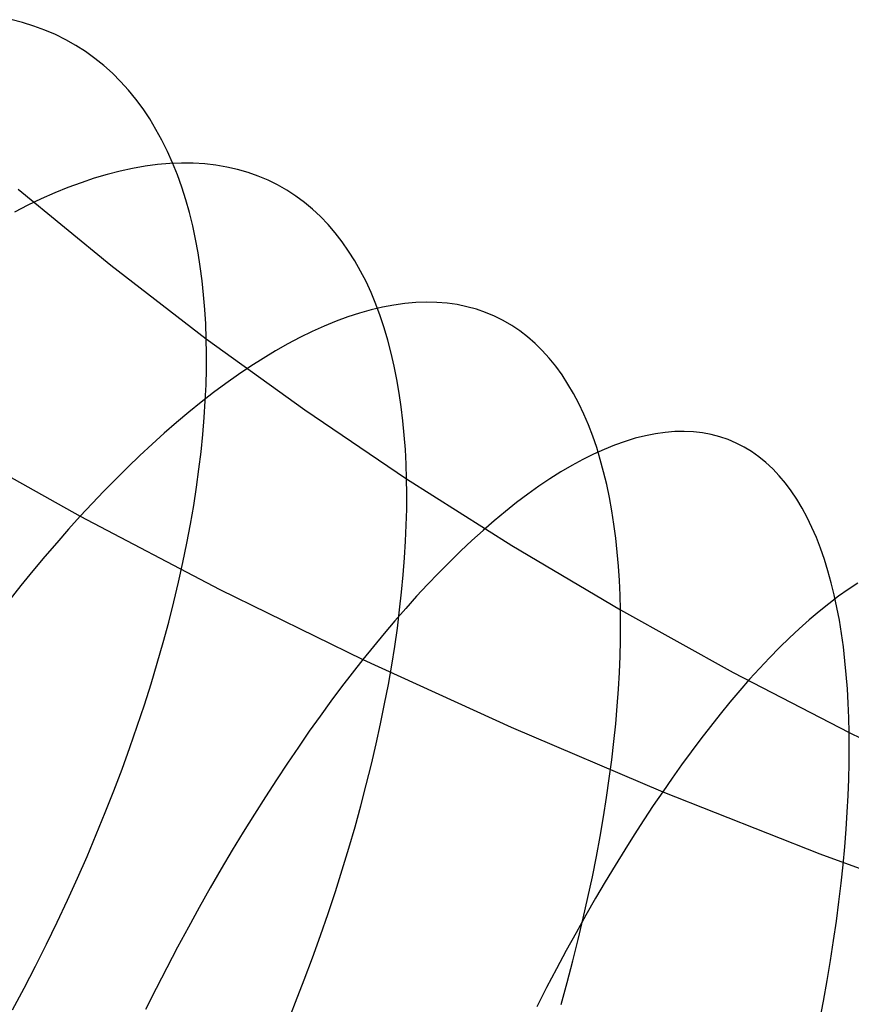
# Model space of a CAD drawing. Extents: x -10 to 451, y 0 to 260.
# Tile 6 of 61: x 101 to 115, y 62 to 78. Entities that reach past the tile are written whole.
import ezdxf

# ---------------------------------------------------------------- set-up
doc = ezdxf.new("R2010")
doc.units = 0
doc.layers.add('LIVELLO_04', color=200, linetype='CONTINUOUS')

msp = doc.modelspace()

# ---------------------------------------------------------------- linework, layer by layer
at = {"layer": 'LIVELLO_04'}
for p, q in [((101.28, 77.691, 801.737), (101.091, 77.738, 802.088)), ((101.463, 77.635, 801.384), (101.28, 77.691, 801.737)), ((101.641, 77.569, 801.03), (101.463, 77.635, 801.384)), ((101.815, 77.495, 800.676), (101.641, 77.569, 801.03)), ((101.983, 77.412, 800.321), (101.815, 77.495, 800.676)), ((102.145, 77.321, 799.967), (101.983, 77.412, 800.321)), ((102.302, 77.22, 799.614), (102.145, 77.321, 799.967)), ((102.453, 77.111, 799.261), (102.302, 77.22, 799.614)), ((102.598, 76.994, 798.91), (102.453, 77.111, 799.261)), ((102.737, 76.869, 798.561), (102.598, 76.994, 798.91)), ((102.87, 76.736, 798.213), (102.737, 76.869, 798.561)), ((102.997, 76.596, 797.868), (102.87, 76.736, 798.213)), ((103.118, 76.447, 797.525), (102.997, 76.596, 797.868)), ((103.233, 76.292, 797.186), (103.118, 76.447, 797.525)), ((103.341, 76.13, 796.849), (103.233, 76.292, 797.186)), ((103.443, 75.96, 796.516), (103.341, 76.13, 796.849)), ((103.539, 75.785, 796.187), (103.443, 75.96, 796.516)), ((103.629, 75.603, 795.861), (103.539, 75.785, 796.187)), ((103.712, 75.415, 795.54), (103.629, 75.603, 795.861)), ((103.065, 75.327, 807.203), (102.86, 75.283, 807.539)), ((103.268, 75.362, 806.862), (103.065, 75.327, 807.203)), ((103.468, 75.389, 806.518), (103.268, 75.362, 806.862)), ((103.665, 75.406, 806.171), (103.468, 75.389, 806.518)), ((103.858, 75.413, 805.82), (103.665, 75.406, 806.171)), ((103.79, 75.222, 795.224), (103.712, 75.415, 795.54)), ((104.048, 75.411, 805.467), (103.858, 75.413, 805.82)), ((104.234, 75.4, 805.112), (104.048, 75.411, 805.467)), ((104.416, 75.38, 804.754), (104.234, 75.4, 805.112)), ((104.594, 75.35, 804.395), (104.416, 75.38, 804.754)), ((104.767, 75.31, 804.034), (104.594, 75.35, 804.395)), ((102.442, 75.167, 808.199), (102.23, 75.096, 808.522)), ((102.652, 75.229, 807.871), (102.442, 75.167, 808.199)), ((102.86, 75.283, 807.539), (102.652, 75.229, 807.871)), ((103.861, 75.023, 794.912), (103.79, 75.222, 795.224)), ((104.937, 75.261, 803.673), (104.767, 75.31, 804.034)), ((105.101, 75.203, 803.311), (104.937, 75.261, 803.673)), ((105.261, 75.136, 802.949), (105.101, 75.203, 803.311)), ((102.016, 75.017, 808.839), (101.801, 74.929, 809.151)), ((102.23, 75.096, 808.522), (102.016, 75.017, 808.839)), ((103.926, 74.82, 794.605), (103.861, 75.023, 794.912)), ((105.415, 75.06, 802.587), (105.261, 75.136, 802.949)), ((105.565, 74.975, 802.226), (105.415, 75.06, 802.587)), ((101.21, 74.991, 789.515), (102.709, 73.76, 790.695)), ((101.801, 74.929, 809.151), (101.584, 74.833, 809.458)), ((105.709, 74.88, 801.865), (105.565, 74.975, 802.226)), ((105.848, 74.777, 801.506), (105.709, 74.88, 801.865)), ((101.366, 74.729, 809.759), (101.147, 74.618, 810.054)), ((101.584, 74.833, 809.458), (101.366, 74.729, 809.759)), ((103.985, 74.611, 794.303), (103.926, 74.82, 794.605)), ((105.982, 74.666, 801.148), (105.848, 74.777, 801.506)), ((104.038, 74.398, 794.006), (103.985, 74.611, 794.303)), ((106.11, 74.546, 800.793), (105.982, 74.666, 801.148)), ((106.233, 74.418, 800.439), (106.11, 74.546, 800.793)), ((104.085, 74.181, 793.715), (104.038, 74.398, 794.006)), ((106.35, 74.283, 800.088), (106.233, 74.418, 800.439)), ((106.461, 74.139, 799.741), (106.35, 74.283, 800.088)), ((104.126, 73.96, 793.429), (104.085, 74.181, 793.715)), ((106.566, 73.988, 799.396), (106.461, 74.139, 799.741)), ((104.162, 73.735, 793.149), (104.126, 73.96, 793.429)), ((106.666, 73.83, 799.055), (106.566, 73.988, 799.396)), ((102.709, 73.76, 790.695), (104.258, 72.567, 791.837)), ((104.192, 73.507, 792.874), (104.162, 73.735, 793.149)), ((106.76, 73.664, 798.717), (106.666, 73.83, 799.055)), ((106.848, 73.492, 798.384), (106.76, 73.664, 798.717)), ((104.216, 73.276, 792.606), (104.192, 73.507, 792.874)), ((106.931, 73.314, 798.055), (106.848, 73.492, 798.384)), ((104.236, 73.042, 792.343), (104.216, 73.276, 792.606)), ((107.008, 73.129, 797.73), (106.931, 73.314, 798.055)), ((107.078, 72.938, 797.41), (107.008, 73.129, 797.73)), ((107.298, 73.113, 808.722), (107.115, 73.079, 809.075)), ((107.477, 73.138, 808.365), (107.298, 73.113, 808.722)), ((107.653, 73.153, 808.006), (107.477, 73.138, 808.365)), ((107.826, 73.159, 807.644), (107.653, 73.153, 808.006)), ((107.996, 73.155, 807.28), (107.826, 73.159, 807.644)), ((108.162, 73.142, 806.914), (107.996, 73.155, 807.28)), ((108.324, 73.119, 806.547), (108.162, 73.142, 806.914)), ((108.483, 73.086, 806.178), (108.324, 73.119, 806.547)), ((108.637, 73.044, 805.809), (108.483, 73.086, 806.178)), ((104.249, 72.806, 792.087), (104.236, 73.042, 792.343)), ((106.743, 72.983, 809.771), (106.553, 72.921, 810.113)), ((106.93, 73.035, 809.425), (106.743, 72.983, 809.771)), ((107.115, 73.079, 809.075), (106.93, 73.035, 809.425)), ((107.144, 72.742, 797.095), (107.078, 72.938, 797.41)), ((108.787, 72.993, 805.44), (108.637, 73.044, 805.809)), ((108.932, 72.932, 805.071), (108.787, 72.993, 805.44)), ((109.073, 72.861, 804.702), (108.932, 72.932, 805.071)), ((104.258, 72.567, 791.837), (104.249, 72.806, 792.087)), ((106.168, 72.771, 810.783), (105.973, 72.683, 811.11)), ((106.362, 72.85, 810.45), (106.168, 72.771, 810.783)), ((106.553, 72.921, 810.113), (106.362, 72.85, 810.45)), ((109.21, 72.782, 804.334), (109.073, 72.861, 804.702)), ((109.341, 72.693, 803.967), (109.21, 72.782, 804.334)), ((105.973, 72.683, 811.11), (105.776, 72.586, 811.433)), ((107.203, 72.541, 796.786), (107.144, 72.742, 797.095)), ((109.468, 72.596, 803.601), (109.341, 72.693, 803.967)), ((104.258, 72.567, 791.837), (105.857, 71.413, 792.941)), ((104.262, 72.324, 791.59), (104.258, 72.567, 791.837)), ((105.578, 72.482, 811.749), (105.379, 72.369, 812.06)), ((105.776, 72.586, 811.433), (105.578, 72.482, 811.749)), ((107.257, 72.334, 796.481), (107.203, 72.541, 796.786)), ((109.59, 72.489, 803.238), (109.468, 72.596, 803.601)), ((109.706, 72.374, 802.877), (109.59, 72.489, 803.238)), ((104.261, 72.075, 791.346), (104.262, 72.324, 791.59)), ((105.379, 72.369, 812.06), (105.18, 72.248, 812.366)), ((107.306, 72.123, 796.183), (107.257, 72.334, 796.481)), ((109.818, 72.251, 802.518), (109.706, 72.374, 802.877)), ((105.18, 72.248, 812.366), (104.979, 72.121, 812.665)), ((109.924, 72.12, 802.162), (109.818, 72.251, 802.518)), ((104.254, 71.82, 791.104), (104.261, 72.075, 791.346)), ((104.779, 71.985, 812.957), (104.578, 71.843, 813.243)), ((104.979, 72.121, 812.665), (104.779, 71.985, 812.957)), ((107.349, 71.907, 795.89), (107.306, 72.123, 796.183)), ((110.025, 71.98, 801.809), (109.924, 72.12, 802.162)), ((110.121, 71.833, 801.46), (110.025, 71.98, 801.809)), ((104.242, 71.558, 790.864), (104.254, 71.82, 791.104)), ((104.578, 71.843, 813.243), (104.377, 71.694, 813.523)), ((107.387, 71.687, 795.602), (107.349, 71.907, 795.89)), ((110.212, 71.678, 801.114), (110.121, 71.833, 801.46)), ((104.377, 71.694, 813.523), (104.176, 71.539, 813.796)), ((107.419, 71.464, 795.321), (107.387, 71.687, 795.602)), ((110.298, 71.516, 800.773), (110.212, 71.678, 801.114)), ((104.176, 71.539, 813.796), (103.976, 71.377, 814.061)), ((104.225, 71.29, 790.627), (104.242, 71.558, 790.864)), ((110.378, 71.347, 800.436), (110.298, 71.516, 800.773)), ((103.976, 71.377, 814.061), (103.776, 71.21, 814.32)), ((105.857, 71.413, 792.941), (107.506, 70.297, 794.007)), ((107.446, 71.236, 795.046), (107.419, 71.464, 795.321)), ((110.453, 71.172, 800.103), (110.378, 71.347, 800.436)), ((103.776, 71.21, 814.32), (103.577, 71.036, 814.572)), ((104.202, 71.016, 790.393), (104.225, 71.29, 790.627)), ((107.469, 71.006, 794.777), (107.446, 71.236, 795.046)), ((110.522, 70.99, 799.776), (110.453, 71.172, 800.103)), ((103.577, 71.036, 814.572), (103.379, 70.858, 814.816)), ((104.174, 70.736, 790.162), (104.202, 71.016, 790.393)), ((111.539, 71.027, 810.406), (111.377, 70.995, 810.771)), ((111.698, 71.049, 810.039), (111.539, 71.027, 810.406)), ((111.854, 71.061, 809.669), (111.698, 71.049, 810.039)), ((112.006, 71.064, 809.297), (111.854, 71.061, 809.669)), ((112.156, 71.057, 808.924), (112.006, 71.064, 809.297)), ((112.302, 71.04, 808.549), (112.156, 71.057, 808.924)), ((112.445, 71.014, 808.174), (112.302, 71.04, 808.549)), ((112.583, 70.978, 807.798), (112.445, 71.014, 808.174)), ((100.03, 70.916, 814.923), (102.216, 69.689, 816.132)), ((103.379, 70.858, 814.816), (103.182, 70.674, 815.054)), ((107.486, 70.772, 794.514), (107.469, 71.006, 794.777)), ((110.587, 70.802, 799.453), (110.522, 70.99, 799.776)), ((111.047, 70.903, 811.491), (110.878, 70.843, 811.845)), ((111.213, 70.954, 811.133), (111.047, 70.903, 811.491)), ((111.377, 70.995, 810.771), (111.213, 70.954, 811.133)), ((112.718, 70.932, 807.422), (112.583, 70.978, 807.798)), ((112.849, 70.876, 807.046), (112.718, 70.932, 807.422)), ((112.976, 70.811, 806.671), (112.849, 70.876, 807.046)), ((104.14, 70.451, 789.935), (104.174, 70.736, 790.162)), ((107.498, 70.536, 794.257), (107.486, 70.772, 794.514)), ((110.534, 70.695, 812.542), (110.36, 70.608, 812.884)), ((110.707, 70.773, 812.196), (110.534, 70.695, 812.542)), ((110.646, 70.608, 799.136), (110.587, 70.802, 799.453)), ((110.878, 70.843, 811.845), (110.707, 70.773, 812.196)), ((113.099, 70.737, 806.297), (112.976, 70.811, 806.671)), ((113.217, 70.653, 805.925), (113.099, 70.737, 806.297)), ((103.182, 70.674, 815.054), (102.986, 70.486, 815.284)), ((107.506, 70.297, 794.007), (107.498, 70.536, 794.257)), ((110.36, 70.608, 812.884), (110.184, 70.512, 813.22)), ((110.7, 70.408, 798.824), (110.646, 70.608, 799.136)), ((113.331, 70.56, 805.554), (113.217, 70.653, 805.925)), ((113.44, 70.458, 805.185), (113.331, 70.56, 805.554)), ((102.986, 70.486, 815.284), (102.791, 70.293, 815.507)), ((104.1, 70.16, 789.711), (104.14, 70.451, 789.935)), ((110.007, 70.408, 813.552), (109.828, 70.295, 813.878)), ((110.184, 70.512, 813.22), (110.007, 70.408, 813.552)), ((110.749, 70.203, 798.517), (110.7, 70.408, 798.824)), ((113.545, 70.347, 804.818), (113.44, 70.458, 805.185)), ((102.791, 70.293, 815.507), (102.598, 70.095, 815.722)), ((107.506, 70.297, 794.007), (109.213, 69.215, 795.041)), ((107.509, 70.054, 793.761), (107.506, 70.297, 794.007)), ((109.828, 70.295, 813.878), (109.649, 70.175, 814.198)), ((113.646, 70.228, 804.455), (113.545, 70.347, 804.818)), ((113.741, 70.1, 804.094), (113.646, 70.228, 804.455)), ((102.598, 70.095, 815.722), (102.406, 69.894, 815.931)), ((104.054, 69.863, 789.492), (104.1, 70.16, 789.711)), ((109.649, 70.175, 814.198), (109.469, 70.047, 814.512)), ((110.793, 69.993, 798.217), (110.749, 70.203, 798.517)), ((113.832, 69.965, 803.737), (113.741, 70.1, 804.094)), ((107.507, 69.804, 793.517), (107.509, 70.054, 793.761)), ((109.289, 69.911, 814.821), (109.108, 69.767, 815.123)), ((109.469, 70.047, 814.512), (109.289, 69.911, 814.821)), ((110.832, 69.779, 797.922), (110.793, 69.993, 798.217)), ((113.919, 69.821, 803.384), (113.832, 69.965, 803.737)), ((102.406, 69.894, 815.931), (102.216, 69.689, 816.132)), ((104.002, 69.561, 789.277), (104.054, 69.863, 789.492)), ((107.501, 69.548, 793.276), (107.507, 69.804, 793.517)), ((109.108, 69.767, 815.123), (108.927, 69.617, 815.418)), ((110.866, 69.56, 797.634), (110.832, 69.779, 797.922)), ((114, 69.669, 803.035), (113.919, 69.821, 803.384)), ((102.216, 69.689, 816.132), (102.026, 69.479, 816.327)), ((102.216, 69.689, 816.132), (104.479, 68.502, 817.3)), ((108.927, 69.617, 815.418), (108.746, 69.46, 815.707)), ((114.077, 69.51, 802.69), (114, 69.669, 803.035)), ((102.026, 69.479, 816.327), (101.835, 69.261, 816.519)), ((103.944, 69.253, 789.067), (104.002, 69.561, 789.277)), ((107.489, 69.285, 793.037), (107.501, 69.548, 793.276)), ((108.746, 69.46, 815.707), (108.565, 69.297, 815.989)), ((110.895, 69.337, 797.351), (110.866, 69.56, 797.634)), ((114.149, 69.344, 802.35), (114.077, 69.51, 802.69)), ((101.835, 69.261, 816.519), (101.642, 69.037, 816.706)), ((107.473, 69.016, 792.801), (107.489, 69.285, 793.037)), ((108.565, 69.297, 815.989), (108.384, 69.127, 816.265)), ((110.92, 69.11, 797.075), (110.895, 69.337, 797.351)), ((114.216, 69.171, 802.014), (114.149, 69.344, 802.35)), ((103.88, 68.941, 788.862), (103.944, 69.253, 789.067)), ((108.384, 69.127, 816.265), (108.204, 68.951, 816.533)), ((109.213, 69.215, 795.041), (110.972, 68.171, 796.036)), ((110.94, 68.88, 796.806), (110.92, 69.11, 797.075)), ((114.279, 68.991, 801.684), (114.216, 69.171, 802.014)), ((101.642, 69.037, 816.706), (101.448, 68.805, 816.889)), ((103.81, 68.623, 788.662), (103.88, 68.941, 788.862)), ((107.452, 68.741, 792.569), (107.473, 69.016, 792.801)), ((108.204, 68.951, 816.533), (108.024, 68.77, 816.794)), ((114.336, 68.805, 801.358), (114.279, 68.991, 801.684)), ((101.448, 68.805, 816.889), (101.253, 68.566, 817.067)), ((110.955, 68.647, 796.543), (110.94, 68.88, 796.806)), ((114.389, 68.613, 801.039), (114.336, 68.805, 801.358)), ((103.733, 68.302, 788.468), (103.81, 68.623, 788.662)), ((107.425, 68.459, 792.34), (107.452, 68.741, 792.569)), ((108.024, 68.77, 816.794), (107.846, 68.583, 817.048)), ((110.966, 68.41, 796.286), (110.955, 68.647, 796.543)), ((101.253, 68.566, 817.067), (101.057, 68.319, 817.24)), ((104.479, 68.502, 817.3), (106.797, 67.367, 818.418)), ((107.393, 68.172, 792.115), (107.425, 68.459, 792.34)), ((107.846, 68.583, 817.048), (107.668, 68.392, 817.295)), ((114.438, 68.415, 800.725), (114.389, 68.613, 801.039)), ((114.666, 68.503, 815.172), (114.509, 68.392, 815.511)), ((114.823, 68.606, 814.827), (114.666, 68.503, 815.172)), ((103.65, 67.975, 788.28), (103.733, 68.302, 788.468)), ((107.668, 68.392, 817.295), (107.491, 68.195, 817.534)), ((110.972, 68.171, 796.036), (110.966, 68.41, 796.286)), ((114.509, 68.392, 815.511), (114.351, 68.273, 815.846)), ((114.482, 68.212, 800.417), (114.438, 68.415, 800.725)), ((107.491, 68.195, 817.534), (107.315, 67.994, 817.766)), ((107.356, 67.878, 791.894), (107.393, 68.172, 792.115)), ((110.972, 68.171, 796.036), (112.8, 67.158, 797.002)), ((110.975, 67.928, 795.79), (110.972, 68.171, 796.036)), ((114.191, 68.146, 816.174), (114.032, 68.01, 816.497)), ((114.351, 68.273, 815.846), (114.191, 68.146, 816.174)), ((114.521, 68.003, 800.115), (114.482, 68.212, 800.417)), ((107.315, 67.994, 817.766), (107.141, 67.789, 817.991)), ((114.032, 68.01, 816.497), (113.871, 67.867, 816.813)), ((114.556, 67.79, 799.819), (114.521, 68.003, 800.115)), ((103.561, 67.645, 788.098), (103.65, 67.975, 788.28)), ((107.313, 67.579, 791.677), (107.356, 67.878, 791.894)), ((110.973, 67.677, 795.547), (110.975, 67.928, 795.79)), ((113.871, 67.867, 816.813), (113.711, 67.717, 817.124)), ((107.141, 67.789, 817.991), (106.968, 67.58, 818.208)), ((110.967, 67.42, 795.306), (110.973, 67.677, 795.547)), ((113.711, 67.717, 817.124), (113.55, 67.56, 817.427)), ((114.586, 67.572, 799.529), (114.556, 67.79, 799.819)), ((103.465, 67.311, 787.923), (103.561, 67.645, 788.098)), ((106.968, 67.58, 818.208), (106.797, 67.367, 818.418)), ((107.264, 67.274, 791.466), (107.313, 67.579, 791.677)), ((113.55, 67.56, 817.427), (113.389, 67.396, 817.725)), ((114.612, 67.349, 799.246), (114.586, 67.572, 799.529)), ((106.797, 67.367, 818.418), (106.626, 67.149, 818.622)), ((106.797, 67.367, 818.418), (109.2, 66.27, 819.498)), ((110.956, 67.157, 795.069), (110.967, 67.42, 795.306)), ((113.389, 67.396, 817.725), (113.228, 67.225, 818.015)), ((114.634, 67.123, 798.969), (114.612, 67.349, 799.246)), ((103.363, 66.973, 787.754), (103.465, 67.311, 787.923)), ((107.21, 66.963, 791.259), (107.264, 67.274, 791.466)), ((113.228, 67.225, 818.015), (113.067, 67.048, 818.299)), ((106.626, 67.149, 818.622), (106.453, 66.924, 818.823)), ((110.941, 66.886, 794.834), (110.956, 67.157, 795.069)), ((112.8, 67.158, 797.002), (114.68, 66.184, 797.93)), ((113.067, 67.048, 818.299), (112.907, 66.866, 818.575)), ((114.652, 66.893, 798.699), (114.634, 67.123, 798.969)), ((103.255, 66.632, 787.592), (103.363, 66.973, 787.754)), ((106.453, 66.924, 818.823), (106.279, 66.691, 819.02)), ((107.15, 66.648, 791.058), (107.21, 66.963, 791.259)), ((110.921, 66.61, 794.603), (110.941, 66.886, 794.834)), ((112.907, 66.866, 818.575), (112.748, 66.677, 818.845)), ((114.665, 66.66, 798.436), (114.652, 66.893, 798.699)), ((103.14, 66.288, 787.437), (103.255, 66.632, 787.592)), ((106.279, 66.691, 819.02), (106.104, 66.451, 819.212)), ((107.085, 66.327, 790.862), (107.15, 66.648, 791.058)), ((110.896, 66.326, 794.376), (110.921, 66.61, 794.603)), ((112.748, 66.677, 818.845), (112.589, 66.484, 819.107)), ((114.675, 66.423, 798.18), (114.665, 66.66, 798.436)), ((106.104, 66.451, 819.212), (105.928, 66.204, 819.399)), ((112.589, 66.484, 819.107), (112.431, 66.285, 819.362)), ((114.68, 66.184, 797.93), (114.675, 66.423, 798.18)), ((103.02, 65.941, 787.29), (103.14, 66.288, 787.437)), ((107.014, 66.001, 790.672), (107.085, 66.327, 790.862)), ((109.2, 66.27, 819.498), (111.657, 65.226, 820.526)), ((110.866, 66.037, 794.153), (110.896, 66.326, 794.376)), ((112.431, 66.285, 819.362), (112.274, 66.082, 819.609)), ((105.928, 66.204, 819.399), (105.752, 65.95, 819.582)), ((112.274, 66.082, 819.609), (112.118, 65.874, 819.85)), ((114.68, 66.184, 797.93), (116.639, 65.237, 798.831)), ((114.682, 65.94, 797.685), (114.68, 66.184, 797.93)), ((102.893, 65.592, 787.15), (103.02, 65.941, 787.29)), ((105.752, 65.95, 819.582), (105.574, 65.688, 819.759)), ((106.936, 65.671, 790.488), (107.014, 66.001, 790.672)), ((110.832, 65.741, 793.935), (110.866, 66.037, 794.153)), ((114.68, 65.689, 797.442), (114.682, 65.94, 797.685)), ((112.118, 65.874, 819.85), (111.963, 65.662, 820.082)), ((102.76, 65.241, 787.018), (102.893, 65.592, 787.15)), ((105.574, 65.688, 819.759), (105.396, 65.42, 819.931)), ((106.853, 65.336, 790.311), (106.936, 65.671, 790.488)), ((110.792, 65.44, 793.721), (110.832, 65.741, 793.935)), ((111.963, 65.662, 820.082), (111.809, 65.446, 820.308)), ((114.674, 65.431, 797.202), (114.68, 65.689, 797.442)), ((110.747, 65.132, 793.512), (110.792, 65.44, 793.721)), ((111.809, 65.446, 820.308), (111.657, 65.226, 820.526)), ((114.664, 65.166, 796.966), (114.674, 65.431, 797.202)), ((105.396, 65.42, 819.931), (105.217, 65.144, 820.097)), ((106.765, 64.998, 790.141), (106.853, 65.336, 790.311)), ((102.621, 64.888, 786.894), (102.76, 65.241, 787.018)), ((105.217, 65.144, 820.097), (105.038, 64.862, 820.257)), ((110.698, 64.819, 793.308), (110.747, 65.132, 793.512)), ((111.657, 65.226, 820.526), (111.505, 65.001, 820.738)), ((111.657, 65.226, 820.526), (114.207, 64.219, 821.517)), ((114.65, 64.895, 796.732), (114.664, 65.166, 796.966)), ((106.67, 64.655, 789.977), (106.765, 64.998, 790.141)), ((111.505, 65.001, 820.738), (111.351, 64.769, 820.947)), ((102.476, 64.534, 786.779), (102.621, 64.888, 786.894)), ((105.038, 64.862, 820.257), (104.859, 64.572, 820.41)), ((110.643, 64.5, 793.11), (110.698, 64.819, 793.308)), ((114.632, 64.617, 796.503), (114.65, 64.895, 796.732)), ((106.57, 64.309, 789.821), (106.67, 64.655, 789.977)), ((111.351, 64.769, 820.947), (111.197, 64.529, 821.152)), ((102.325, 64.178, 786.672), (102.476, 64.534, 786.779)), ((104.859, 64.572, 820.41), (104.68, 64.277, 820.557)), ((110.582, 64.176, 792.918), (110.643, 64.5, 793.11)), ((111.197, 64.529, 821.152), (111.041, 64.283, 821.352)), ((114.609, 64.332, 796.278), (114.632, 64.617, 796.503)), ((114.582, 64.041, 796.057), (114.609, 64.332, 796.278)), ((102.169, 63.822, 786.573), (102.325, 64.178, 786.672)), ((104.68, 64.277, 820.557), (104.502, 63.974, 820.697)), ((106.463, 63.959, 789.672), (106.57, 64.309, 789.821)), ((110.517, 63.847, 792.732), (110.582, 64.176, 792.918)), ((111.041, 64.283, 821.352), (110.885, 64.028, 821.548)), ((114.207, 64.219, 821.517), (116.809, 63.267, 822.455)), ((110.885, 64.028, 821.548), (110.727, 63.767, 821.739)), ((114.55, 63.743, 795.84), (114.582, 64.041, 796.057)), ((104.502, 63.974, 820.697), (104.323, 63.666, 820.829)), ((106.351, 63.607, 789.531), (106.463, 63.959, 789.672)), ((110.446, 63.513, 792.553), (110.517, 63.847, 792.732)), ((102.007, 63.466, 786.484), (102.169, 63.822, 786.573)), ((110.727, 63.767, 821.739), (110.57, 63.498, 821.925)), ((114.514, 63.439, 795.629), (114.55, 63.743, 795.84)), ((104.323, 63.666, 820.829), (104.145, 63.351, 820.955)), ((106.234, 63.252, 789.398), (106.351, 63.607, 789.531)), ((110.37, 63.174, 792.38), (110.446, 63.513, 792.553)), ((101.839, 63.109, 786.403), (102.007, 63.466, 786.484)), ((110.57, 63.498, 821.925), (110.411, 63.222, 822.105)), ((114.474, 63.129, 795.423), (114.514, 63.439, 795.629)), ((104.145, 63.351, 820.955), (103.968, 63.031, 821.072)), ((106.11, 62.895, 789.273), (106.234, 63.252, 789.398)), ((110.411, 63.222, 822.105), (110.252, 62.94, 822.279)), ((101.666, 62.754, 786.331), (101.839, 63.109, 786.403)), ((110.288, 62.831, 792.215), (110.37, 63.174, 792.38)), ((114.428, 62.813, 795.222), (114.474, 63.129, 795.423)), ((103.968, 63.031, 821.072), (103.792, 62.704, 821.182)), ((105.982, 62.535, 789.157), (106.11, 62.895, 789.273)), ((110.252, 62.94, 822.279), (110.093, 62.65, 822.448)), ((101.489, 62.398, 786.268), (101.666, 62.754, 786.331)), ((110.201, 62.484, 792.056), (110.288, 62.831, 792.215)), ((114.378, 62.492, 795.027), (114.428, 62.813, 795.222)), ((103.792, 62.704, 821.182), (103.617, 62.372, 821.283)), ((110.093, 62.65, 822.448), (109.934, 62.354, 822.61)), ((101.306, 62.044, 786.214), (101.489, 62.398, 786.268)), ((105.847, 62.174, 789.049), (105.982, 62.535, 789.157)), ((110.109, 62.133, 791.905), (110.201, 62.484, 792.056)), ((114.324, 62.165, 794.838), (114.378, 62.492, 795.027)), ((103.617, 62.372, 821.283), (103.444, 62.035, 821.376)), ((109.934, 62.354, 822.61), (109.775, 62.051, 822.765)), ((105.707, 61.812, 788.949), (105.847, 62.174, 789.049)), ((110.012, 61.779, 791.762), (110.109, 62.133, 791.905)), ((114.264, 61.832, 794.656), (114.324, 62.165, 794.838)), ((101.118, 61.691, 786.169), (101.306, 62.044, 786.214)), ((103.444, 62.035, 821.376), (103.272, 61.694, 821.461)), ((109.775, 62.051, 822.765), (109.616, 61.741, 822.913)), ((105.562, 61.449, 788.859), (105.707, 61.812, 788.949)), ((114.2, 61.495, 794.481), (114.264, 61.832, 794.656))]:
    msp.add_line(p, q, dxfattribs=at)

doc.saveas('drawing.dxf')
